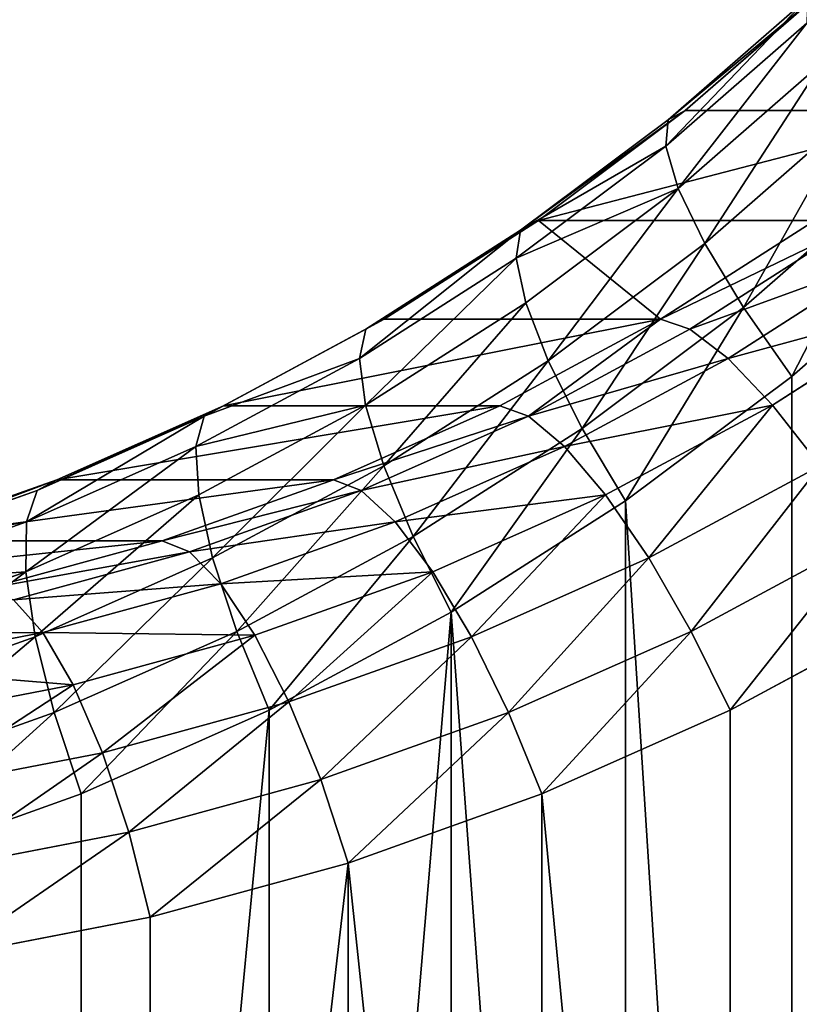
# Model space of a CAD drawing. Extents: x 0 to 1840, y 0 to 334.
# Tile 92 of 109: x 1791.62 to 1796.26, y 170.71 to 176.56. Entities that reach past the tile are written whole.
import ezdxf

# ---------------------------------------------------------------- set-up
doc = ezdxf.new("R2010")
doc.units = 0
doc.layers.get('0').update_dxf_attribs({"color": 13, "linetype": 'CONTINUOUS'})

# ---------------------------------------------------------------- blocks, each defined once
blk = doc.blocks.new('GROUP_16')
for p, q in [((42.3875, 29.8359, 10), (43.2449, 29.1169, 10)), ((42.3418, 29.7853, 10.5176), (43.203, 29.0631, 10.5176)), ((42.2078, 29.6369, 11), (43.0803, 28.9052, 11)), ((41.9946, 29.4008, 11.4142), (42.885, 28.6542, 11.4142)), ((41.7168, 29.0932, 11.7321), (42.6305, 28.327, 11.7321)), ((43.2449, 29.1169, 10), (43.203, 29.0631, 10.5176)), ((43.2449, 29.1169, 4), (43.2449, 29.1169, 10)), ((43.2449, 29.1169, 10), (44.1528, 28.4628, 10)), ((43.203, 29.0631, 10.5176), (43.0803, 28.9052, 11)), ((43.203, 29.0631, 10.5176), (44.1149, 28.406, 10.5176)), ((43.0803, 28.9052, 11), (42.885, 28.6542, 11.4142)), ((43.0803, 28.9052, 11), (44.0041, 28.2396, 11)), ((41.3933, 28.735, 11.9319), (42.3342, 27.946, 11.9319)), ((42.885, 28.6542, 11.4142), (42.6305, 28.327, 11.7321)), ((42.885, 28.6542, 11.4142), (43.8278, 27.9749, 11.4142)), ((44.1149, 28.406, 10.5176), (44.1528, 28.4628, 10)), ((44.1528, 28.4628, 4), (44.1528, 28.4628, 10)), ((44.1528, 28.4628, 10), (45.1062, 27.877, 10)), ((44.1528, 28.4628, 4), (45.1062, 27.877, 4)), ((44.0041, 28.2396, 11), (44.1149, 28.406, 10.5176)), ((44.1149, 28.406, 3.4824), (45.0726, 27.8177, 3.4824)), ((44.1149, 28.406, 10.5176), (45.0726, 27.8177, 10.5176)), ((42.0161, 27.5372, 12), (41.0461, 28.3506, 12)), ((42.6305, 28.327, 11.7321), (42.3342, 27.946, 11.9319)), ((42.6305, 28.327, 11.7321), (43.598, 27.6299, 11.7321)), ((43.8278, 27.9749, 11.4142), (44.0041, 28.2396, 11)), ((44.0041, 28.2396, 3), (44.9743, 27.6436, 3)), ((44.0041, 28.2396, 11), (44.9743, 27.6436, 11)), ((42.3342, 27.946, 11.9319), (42.0161, 27.5372, 12)), ((42.3342, 27.946, 11.9319), (43.3304, 27.2282, 11.9319)), ((43.598, 27.6299, 11.7321), (43.8278, 27.9749, 11.4142)), ((43.8278, 27.9749, 2.5858), (44.8179, 27.3666, 2.5858)), ((43.8278, 27.9749, 11.4142), (44.8179, 27.3666, 11.4142)), ((45.0726, 27.8177, 3.4824), (45.1062, 27.877, 4)), ((45.1062, 27.877, 10), (45.0726, 27.8177, 10.5176)), ((45.1062, 27.877, 4), (45.1062, 27.877, 10)), ((45.1062, 27.877, 10), (46.1, 27.3628, 10)), ((45.1062, 27.877, 4), (46.1, 27.3628, 4)), ((44.9743, 27.6436, 3), (45.0726, 27.8177, 3.4824)), ((45.0726, 27.8177, 10.5176), (44.9743, 27.6436, 11)), ((45.0726, 27.8177, 3.4824), (46.0709, 27.3012, 3.4824)), ((45.0726, 27.8177, 10.5176), (46.0709, 27.3012, 10.5176)), ((43.3304, 27.2282, 11.9319), (43.598, 27.6299, 11.7321)), ((43.598, 27.6299, 11.7321), (44.614, 27.0057, 11.7321)), ((44.8179, 27.3666, 2.5858), (44.9743, 27.6436, 3)), ((44.9743, 27.6436, 11), (44.8179, 27.3666, 11.4142)), ((44.9743, 27.6436, 3), (45.9856, 27.1203, 3)), ((44.9743, 27.6436, 11), (45.9856, 27.1203, 11)), ((43.0432, 26.7971, 12), (42.0161, 27.5372, 12)), ((44.614, 27.0057, 2.2679), (44.8179, 27.3666, 2.5858)), ((44.8179, 27.3666, 11.4142), (44.614, 27.0057, 11.7321)), ((44.8179, 27.3666, 2.5858), (45.8499, 26.8327, 2.5858)), ((44.8179, 27.3666, 11.4142), (45.8499, 26.8327, 11.4142)), ((46.1, 27.3628, 4), (46.0709, 27.3012, 3.4824)), ((46.0709, 27.3012, 10.5176), (46.1, 27.3628, 10)), ((46.1, 27.3628, 4), (46.1, 27.3628, 10)), ((46.1, 27.3628, 10), (47.1289, 26.923, 10)), ((46.1, 27.3628, 4), (47.1289, 26.923, 4)), ((46.0709, 27.3012, 3.4824), (45.9856, 27.1203, 3)), ((45.9856, 27.1203, 11), (46.0709, 27.3012, 10.5176)), ((46.0709, 27.3012, 3.4824), (47.1044, 26.8593, 3.4824)), ((46.0709, 27.3012, 10.5176), (47.1044, 26.8593, 10.5176)), ((43.0432, 26.7971, 12), (43.3304, 27.2282, 11.9319)), ((43.3304, 27.2282, 11.9319), (44.3766, 26.5855, 11.9319)), ((45.9856, 27.1203, 3), (45.8499, 26.8327, 2.5858)), ((45.8499, 26.8327, 11.4142), (45.9856, 27.1203, 11)), ((45.9856, 27.1203, 3), (47.0326, 26.6727, 3)), ((45.9856, 27.1203, 11), (47.0326, 26.6727, 11)), ((44.614, 27.0057, 11.7321), (44.3766, 26.5855, 11.9319)), ((44.614, 27.0057, 2.2679), (45.6731, 26.4578, 2.2679)), ((44.614, 27.0057, 11.7321), (45.6731, 26.4578, 11.7321)), ((47.1044, 26.8593, 3.4824), (47.1289, 26.923, 4)), ((47.1289, 26.923, 10), (47.1044, 26.8593, 10.5176)), ((47.1289, 26.923, 4), (47.1289, 26.923, 10)), ((47.1289, 26.923, 10), (48.1873, 26.5598, 10)), ((47.1289, 26.923, 4), (48.1873, 26.5598, 4)), ((45.8499, 26.8327, 2.5858), (45.6731, 26.4578, 2.2679)), ((45.6731, 26.4578, 11.7321), (45.8499, 26.8327, 11.4142)), ((45.8499, 26.8327, 2.5858), (46.9184, 26.3759, 2.5858)), ((45.8499, 26.8327, 11.4142), (46.9184, 26.3759, 11.4142)), ((47.0326, 26.6727, 3), (47.1044, 26.8593, 3.4824)), ((47.1044, 26.8593, 10.5176), (47.0326, 26.6727, 11)), ((47.1044, 26.8593, 3.4824), (48.1675, 26.4945, 3.4824)), ((47.1044, 26.8593, 10.5176), (48.1675, 26.4945, 10.5176)), ((44.1219, 26.1345, 12), (43.0432, 26.7971, 12)), ((46.9184, 26.3759, 2.5858), (47.0326, 26.6727, 3)), ((47.0326, 26.6727, 11), (46.9184, 26.3759, 11.4142)), ((47.0326, 26.6727, 3), (48.1096, 26.3032, 3)), ((47.0326, 26.6727, 11), (48.1096, 26.3032, 11)), ((44.3766, 26.5855, 11.9319), (44.1219, 26.1345, 12)), ((44.3766, 26.5855, 2.0681), (45.4672, 26.0212, 2.0681)), ((44.3766, 26.5855, 11.9319), (45.4672, 26.0212, 11.9319)), ((48.1675, 26.4945, 3.4824), (48.1873, 26.5598, 4)), ((48.1873, 26.5598, 4), (48.1873, 26.5598, 10)), ((48.1873, 26.5598, 4), (49.2695, 26.2753, 4)), ((45.6731, 26.4578, 2.2679), (45.4672, 26.0212, 2.0681)), ((45.4672, 26.0212, 11.9319), (45.6731, 26.4578, 11.7321)), ((45.6731, 26.4578, 2.2679), (46.7696, 25.989, 2.2679)), ((45.6731, 26.4578, 11.7321), (46.7696, 25.989, 11.7321)), ((48.1096, 26.3032, 3), (48.1675, 26.4945, 3.4824)), ((48.1675, 26.4945, 3.4824), (49.2546, 26.2088, 3.4824)), ((46.7696, 25.989, 2.2679), (46.9184, 26.3759, 2.5858)), ((46.9184, 26.3759, 11.4142), (46.7696, 25.989, 11.7321)), ((46.9184, 26.3759, 2.5858), (48.0175, 25.9988, 2.5858)), ((46.9184, 26.3759, 11.4142), (48.0175, 25.9988, 11.4142)), ((48.0175, 25.9988, 2.5858), (48.1096, 26.3032, 3)), ((48.1096, 26.3032, 3), (49.2109, 26.0137, 3)), ((49.2546, 26.2088, 3.4824), (49.2109, 26.0137, 3)), ((45.2462, 25.5527, 2), (44.1219, 26.1345, 2)), ((45.2462, 25.5527, 12), (44.1219, 26.1345, 12)), ((45.4672, 26.0212, 2.0681), (45.2462, 25.5527, 2)), ((45.2462, 25.5527, 12), (45.4672, 26.0212, 11.9319)), ((45.4672, 26.0212, 2.0681), (46.5963, 25.5385, 2.0681)), ((45.4672, 26.0212, 11.9319), (46.5963, 25.5385, 11.9319)), ((46.5963, 25.5385, 2.0681), (46.7696, 25.989, 2.2679)), ((46.7696, 25.989, 11.7321), (46.5963, 25.5385, 11.9319)), ((46.7696, 25.989, 2.2679), (47.8975, 25.602, 2.2679)), ((46.7696, 25.989, 11.7321), (47.8975, 25.602, 11.7321)), ((47.8975, 25.602, 2.2679), (48.0175, 25.9988, 2.5858)), ((48.0175, 25.9988, 2.5858), (49.1413, 25.7033, 2.5858)), ((49.2109, 26.0137, 3), (49.1413, 25.7033, 2.5858)), ((49.2109, 26.0137, 3), (50.3304, 25.8057, 3)), ((49.1413, 25.7033, 2.5858), (49.0507, 25.2988, 2.2679)), ((49.1413, 25.7033, 2.5858), (50.2838, 25.4911, 2.5858)), ((47.7577, 25.14, 2.0681), (47.8975, 25.602, 2.2679)), ((47.8975, 25.602, 2.2679), (49.0507, 25.2988, 2.2679)), ((46.4103, 25.0551, 2), (45.2462, 25.5527, 2)), ((46.4103, 25.0551, 12), (45.2462, 25.5527, 12)), ((46.4103, 25.0551, 2), (46.5963, 25.5385, 2.0681)), ((46.5963, 25.5385, 11.9319), (46.4103, 25.0551, 12)), ((46.5963, 25.5385, 2.0681), (47.7577, 25.14, 2.0681)), ((46.5963, 25.5385, 11.9319), (47.7577, 25.14, 11.9319)), ((49.0507, 25.2988, 2.2679), (48.9452, 24.8278, 2.0681)), ((49.0507, 25.2988, 2.2679), (50.2231, 25.0811, 2.2679)), ((47.6077, 24.6442, 2), (47.7577, 25.14, 2.0681)), ((47.7577, 25.14, 2.0681), (48.9452, 24.8278, 2.0681)), ((47.6077, 24.6442, 2), (46.4103, 25.0551, 2)), ((47.6077, 24.6442, 12), (46.4103, 25.0551, 12)), ((48.9452, 24.8278, 2.0681), (48.832, 24.3224, 2)), ((48.9452, 24.8278, 2.0681), (50.1525, 24.6036, 2.0681)), ((48.832, 24.3224, 2), (47.6077, 24.6442, 2)), ((50.0767, 24.0912, 2), (48.832, 24.3224, 2))]:
    blk.add_line(p, q)
mesh = blk.add_polyface()
corners = [(30.0267, 34.8137, 2), (25, 4, 2), (25, 34.8137, 2), (30.0267, 4, 2), (30.9039, 34.7436, 2), (30.9039, 4.0701, 2), (31.7841, 34.6111, 2), (31.7841, 4.2026, 2), (32.6529, 34.4177, 2), (32.6529, 4.396, 2), (33.5061, 34.1641, 2), (33.5061, 4.6496, 2), (34.3395, 33.8518, 2), (34.3395, 4.9619, 2), (35.1492, 33.4821, 2), (35.1492, 5.3316, 2), (35.9312, 33.057, 2), (35.9312, 5.7568, 2), (36.6816, 32.5784, 2), (36.6816, 6.2354, 2), (37.3969, 6.7651, 2), (37.3969, 32.0486, 2), (38.0735, 31.4704, 2), (38.0735, 7.3433, 2), (38.7083, 30.8464, 2), (38.7083, 7.9673, 2), (39.3454, 30.1261, 2), (39.3454, 8.6876, 2), (40.1384, 9.5807, 2), (40.1384, 29.233, 2), (41.0461, 28.3506, 2), (41.0461, 10.4631, 2), (42.0161, 27.5372, 2), (42.0161, 11.2765, 2), (43.0432, 26.7971, 2), (43.0432, 12.0166, 2), (44.1219, 26.1345, 2), (44.1219, 12.6793, 2), (45.2462, 13.261, 2), (45.2462, 25.5527, 2), (46.4103, 25.0551, 2), (46.4103, 13.7586, 2), (47.6077, 24.6442, 2), (47.6077, 14.1695, 2), (48.832, 14.4914, 2), (48.832, 24.3224, 2), (50.0767, 24.0912, 2), (50.0767, 14.7225, 2), (51.3349, 14.8617, 2), (51.3349, 23.952, 2), (52.5633, 23.9069, 2), (52.5633, 14.9069, 2), (60.6, 14.9069, 2), (60.6, 23.9069, 2)]
mesh.append_faces([[corners[k] for k in face] for face in [(0, 1, 2), (52, 50, 53)]], dxfattribs={"vtx0": -1})
mesh.append_faces([[corners[k] for k in face] for face in [(1, 0, 3), (3, 4, 5), (5, 6, 7), (7, 8, 9), (9, 10, 11), (11, 12, 13), (13, 14, 15), (15, 16, 17), (17, 18, 19), (19, 18, 20), (20, 22, 23), (23, 24, 25), (25, 26, 27), (27, 26, 28), (28, 30, 31), (31, 32, 33), (33, 34, 35), (35, 36, 37), (37, 36, 38), (38, 40, 41), (41, 42, 43), (43, 42, 44), (44, 46, 47), (47, 46, 48), (48, 50, 51), (51, 50, 52)]], dxfattribs={"vtx0": -1, "vtx1": -1})
mesh.append_faces([[corners[k] for k in face] for face in [(3, 0, 4), (5, 4, 6), (7, 6, 8), (9, 8, 10), (11, 10, 12), (13, 12, 14), (15, 14, 16), (17, 16, 18), (20, 18, 21), (20, 21, 22), (23, 22, 24), (25, 24, 26), (28, 26, 29), (28, 29, 30), (31, 30, 32), (33, 32, 34), (35, 34, 36), (38, 36, 39), (38, 39, 40), (41, 40, 42), (44, 42, 45), (44, 45, 46), (48, 46, 49), (48, 49, 50)]], dxfattribs={"vtx0": -1, "vtx2": -1})
mesh = blk.add_polyface()
corners = [(30.0267, 4, 12), (25, 34.8137, 12), (25, 4, 12), (30.0267, 34.8137, 12), (30.9039, 34.7436, 12), (30.9039, 4.0701, 12), (31.7841, 4.2026, 12), (31.7841, 34.6111, 12), (32.6529, 4.396, 12), (32.6529, 34.4177, 12), (33.5061, 34.1641, 12), (33.5061, 4.6496, 12), (34.3395, 4.9619, 12), (34.3395, 33.8518, 12), (35.1492, 5.3316, 12), (35.1492, 33.4821, 12), (35.9312, 5.7568, 12), (35.9312, 33.057, 12), (36.6816, 6.2354, 12), (36.6816, 32.5784, 12), (37.3969, 6.7651, 12), (37.3969, 32.0486, 12), (38.0735, 7.3433, 12), (38.0735, 31.4704, 12), (38.7083, 7.9673, 12), (38.7083, 30.8464, 12), (39.3454, 8.6876, 12), (39.3454, 30.1261, 12), (40.1384, 9.5807, 12), (40.1384, 29.233, 12), (41.0461, 10.4631, 12), (41.0461, 28.3506, 12), (42.0161, 11.2765, 12), (42.0161, 27.5372, 12), (43.0432, 26.7971, 12), (43.0432, 12.0166, 12), (44.1219, 26.1345, 12), (44.1219, 12.6793, 12), (45.2462, 13.261, 12), (45.2462, 25.5527, 12), (46.4103, 13.7586, 12), (46.4103, 25.0551, 12), (47.6077, 24.6442, 12), (47.6077, 14.1695, 12), (48.832, 14.4914, 12), (48.832, 24.3224, 12), (50.0767, 14.7225, 12), (50.0767, 24.0912, 12), (51.3349, 14.8617, 12), (51.3349, 23.952, 12), (52.5633, 14.9069, 12), (52.5633, 23.9069, 12), (60.6, 14.9069, 12), (60.6, 23.9069, 12)]
mesh.append_faces([[corners[k] for k in face] for face in [(0, 1, 2), (51, 52, 53)]], dxfattribs={"vtx0": -1})
mesh.append_faces([[corners[k] for k in face] for face in [(1, 0, 3), (3, 0, 4), (4, 6, 7), (7, 8, 9), (9, 8, 10), (10, 12, 13), (13, 14, 15), (15, 16, 17), (17, 18, 19), (19, 20, 21), (21, 22, 23), (23, 24, 25), (25, 26, 27), (27, 28, 29), (29, 30, 31), (31, 32, 33), (33, 32, 34), (34, 35, 36), (36, 38, 39), (39, 40, 41), (41, 40, 42), (42, 44, 45), (45, 46, 47), (47, 48, 49), (49, 50, 51)]], dxfattribs={"vtx0": -1, "vtx1": -1})
mesh.append_faces([[corners[k] for k in face] for face in [(4, 0, 5), (4, 5, 6), (7, 6, 8), (10, 8, 11), (10, 11, 12), (13, 12, 14), (15, 14, 16), (17, 16, 18), (19, 18, 20), (21, 20, 22), (23, 22, 24), (25, 24, 26), (27, 26, 28), (29, 28, 30), (31, 30, 32), (34, 32, 35), (36, 35, 37), (36, 37, 38), (39, 38, 40), (42, 40, 43), (42, 43, 44), (45, 44, 46), (47, 46, 48), (49, 48, 50), (51, 50, 52)]], dxfattribs={"vtx0": -1, "vtx2": -1})
mesh = blk.add_polyface()
corners = [(42.3875, 29.8359, 10), (43.203, 29.0631, 10.5176), (43.2449, 29.1169, 10), (42.3418, 29.7853, 10.5176)]
mesh.append_faces([[corners[k] for k in face] for face in [(0, 1, 2), (1, 0, 3)]], dxfattribs={"vtx0": -1})
mesh = blk.add_polyface()
corners = [(42.3875, 29.8359, 10), (43.2449, 29.1169, 4), (42.3875, 29.8359, 4), (43.2449, 29.1169, 10)]
mesh.append_faces([[corners[k] for k in face] for face in [(0, 1, 2), (1, 0, 3)]], dxfattribs={"vtx0": -1})
mesh = blk.add_polyface()
corners = [(42.3418, 29.7853, 10.5176), (43.0803, 28.9052, 11), (43.203, 29.0631, 10.5176), (42.2078, 29.6369, 11)]
mesh.append_faces([[corners[k] for k in face] for face in [(0, 1, 2), (1, 0, 3)]], dxfattribs={"vtx0": -1})
mesh = blk.add_polyface()
corners = [(42.885, 28.6542, 11.4142), (42.2078, 29.6369, 11), (41.9946, 29.4008, 11.4142), (43.0803, 28.9052, 11)]
mesh.append_faces([[corners[k] for k in face] for face in [(0, 1, 2), (1, 0, 3)]], dxfattribs={"vtx0": -1})
mesh = blk.add_polyface()
corners = [(42.6305, 28.327, 11.7321), (41.9946, 29.4008, 11.4142), (41.7168, 29.0932, 11.7321), (42.885, 28.6542, 11.4142)]
mesh.append_faces([[corners[k] for k in face] for face in [(0, 1, 2), (1, 0, 3)]], dxfattribs={"vtx0": -1})
mesh = blk.add_polyface()
corners = [(42.3342, 27.946, 11.9319), (41.7168, 29.0932, 11.7321), (41.3933, 28.735, 11.9319), (42.6305, 28.327, 11.7321)]
mesh.append_faces([[corners[k] for k in face] for face in [(0, 1, 2), (1, 0, 3)]], dxfattribs={"vtx0": -1})
mesh = blk.add_polyface()
corners = [(43.2449, 29.1169, 10), (44.1149, 28.406, 10.5176), (44.1528, 28.4628, 10), (43.203, 29.0631, 10.5176)]
mesh.append_faces([[corners[k] for k in face] for face in [(0, 1, 2), (1, 0, 3)]], dxfattribs={"vtx0": -1})
mesh = blk.add_polyface()
corners = [(43.2449, 29.1169, 4), (44.1528, 28.4628, 10), (44.1528, 28.4628, 4), (43.2449, 29.1169, 10)]
mesh.append_faces([[corners[k] for k in face] for face in [(0, 1, 2), (1, 0, 3)]], dxfattribs={"vtx0": -1})
mesh = blk.add_polyface()
corners = [(43.0803, 28.9052, 11), (44.1149, 28.406, 10.5176), (43.203, 29.0631, 10.5176), (44.0041, 28.2396, 11)]
mesh.append_faces([[corners[k] for k in face] for face in [(0, 1, 2), (1, 0, 3)]], dxfattribs={"vtx0": -1})
mesh = blk.add_polyface()
corners = [(42.885, 28.6542, 11.4142), (44.0041, 28.2396, 11), (43.0803, 28.9052, 11), (43.8278, 27.9749, 11.4142)]
mesh.append_faces([[corners[k] for k in face] for face in [(0, 1, 2), (1, 0, 3)]], dxfattribs={"vtx0": -1})
mesh = blk.add_polyface()
corners = [(42.0161, 27.5372, 12), (41.3933, 28.735, 11.9319), (41.0461, 28.3506, 12), (42.3342, 27.946, 11.9319)]
mesh.append_faces([[corners[k] for k in face] for face in [(0, 1, 2), (1, 0, 3)]], dxfattribs={"vtx0": -1})
mesh = blk.add_polyface()
corners = [(43.598, 27.6299, 11.7321), (42.885, 28.6542, 11.4142), (42.6305, 28.327, 11.7321), (43.8278, 27.9749, 11.4142)]
mesh.append_faces([[corners[k] for k in face] for face in [(0, 1, 2), (1, 0, 3)]], dxfattribs={"vtx0": -1})
mesh = blk.add_polyface()
corners = [(44.1149, 28.406, 3.4824), (45.1062, 27.877, 4), (45.0726, 27.8177, 3.4824), (44.1528, 28.4628, 4)]
mesh.append_faces([[corners[k] for k in face] for face in [(0, 1, 2), (1, 0, 3)]], dxfattribs={"vtx0": -1})
mesh = blk.add_polyface()
corners = [(44.1149, 28.406, 10.5176), (45.1062, 27.877, 10), (44.1528, 28.4628, 10), (45.0726, 27.8177, 10.5176)]
mesh.append_faces([[corners[k] for k in face] for face in [(0, 1, 2), (1, 0, 3)]], dxfattribs={"vtx0": -1})
mesh = blk.add_polyface()
corners = [(44.1528, 28.4628, 10), (45.1062, 27.877, 4), (44.1528, 28.4628, 4), (45.1062, 27.877, 10)]
mesh.append_faces([[corners[k] for k in face] for face in [(0, 1, 2), (1, 0, 3)]], dxfattribs={"vtx0": -1})
mesh = blk.add_polyface()
corners = [(44.0041, 28.2396, 3), (45.0726, 27.8177, 3.4824), (44.9743, 27.6436, 3), (44.1149, 28.406, 3.4824)]
mesh.append_faces([[corners[k] for k in face] for face in [(0, 1, 2), (1, 0, 3)]], dxfattribs={"vtx0": -1})
mesh = blk.add_polyface()
corners = [(44.1149, 28.406, 10.5176), (44.9743, 27.6436, 11), (45.0726, 27.8177, 10.5176), (44.0041, 28.2396, 11)]
mesh.append_faces([[corners[k] for k in face] for face in [(0, 1, 2), (1, 0, 3)]], dxfattribs={"vtx0": -1})
mesh = blk.add_polyface()
corners = [(43.3304, 27.2282, 11.9319), (42.6305, 28.327, 11.7321), (42.3342, 27.946, 11.9319), (43.598, 27.6299, 11.7321)]
mesh.append_faces([[corners[k] for k in face] for face in [(0, 1, 2), (1, 0, 3)]], dxfattribs={"vtx0": -1})
mesh = blk.add_polyface()
corners = [(43.8278, 27.9749, 2.5858), (44.9743, 27.6436, 3), (44.8179, 27.3666, 2.5858), (44.0041, 28.2396, 3)]
mesh.append_faces([[corners[k] for k in face] for face in [(0, 1, 2), (1, 0, 3)]], dxfattribs={"vtx0": -1})
mesh = blk.add_polyface()
corners = [(44.0041, 28.2396, 11), (44.8179, 27.3666, 11.4142), (44.9743, 27.6436, 11), (43.8278, 27.9749, 11.4142)]
mesh.append_faces([[corners[k] for k in face] for face in [(0, 1, 2), (1, 0, 3)]], dxfattribs={"vtx0": -1})
mesh = blk.add_polyface()
corners = [(43.0432, 26.7971, 12), (42.3342, 27.946, 11.9319), (42.0161, 27.5372, 12), (43.3304, 27.2282, 11.9319)]
mesh.append_faces([[corners[k] for k in face] for face in [(0, 1, 2), (1, 0, 3)]], dxfattribs={"vtx0": -1})
mesh = blk.add_polyface()
corners = [(43.8278, 27.9749, 2.5858), (44.614, 27.0057, 2.2679), (43.598, 27.6299, 2.2679), (44.8179, 27.3666, 2.5858)]
mesh.append_faces([[corners[k] for k in face] for face in [(0, 1, 2), (1, 0, 3)]], dxfattribs={"vtx0": -1})
mesh = blk.add_polyface()
corners = [(44.614, 27.0057, 11.7321), (43.8278, 27.9749, 11.4142), (43.598, 27.6299, 11.7321), (44.8179, 27.3666, 11.4142)]
mesh.append_faces([[corners[k] for k in face] for face in [(0, 1, 2), (1, 0, 3)]], dxfattribs={"vtx0": -1})
mesh = blk.add_polyface()
corners = [(45.1062, 27.877, 4), (46.0709, 27.3012, 3.4824), (45.0726, 27.8177, 3.4824), (46.1, 27.3628, 4)]
mesh.append_faces([[corners[k] for k in face] for face in [(0, 1, 2), (1, 0, 3)]], dxfattribs={"vtx0": -1})
mesh = blk.add_polyface()
corners = [(45.0726, 27.8177, 10.5176), (46.1, 27.3628, 10), (45.1062, 27.877, 10), (46.0709, 27.3012, 10.5176)]
mesh.append_faces([[corners[k] for k in face] for face in [(0, 1, 2), (1, 0, 3)]], dxfattribs={"vtx0": -1})
mesh = blk.add_polyface()
corners = [(45.1062, 27.877, 4), (46.1, 27.3628, 10), (46.1, 27.3628, 4), (45.1062, 27.877, 10)]
mesh.append_faces([[corners[k] for k in face] for face in [(0, 1, 2), (1, 0, 3)]], dxfattribs={"vtx0": -1})
mesh = blk.add_polyface()
corners = [(44.9743, 27.6436, 3), (46.0709, 27.3012, 3.4824), (45.9856, 27.1203, 3), (45.0726, 27.8177, 3.4824)]
mesh.append_faces([[corners[k] for k in face] for face in [(0, 1, 2), (1, 0, 3)]], dxfattribs={"vtx0": -1})
mesh = blk.add_polyface()
corners = [(44.9743, 27.6436, 11), (46.0709, 27.3012, 10.5176), (45.0726, 27.8177, 10.5176), (45.9856, 27.1203, 11)]
mesh.append_faces([[corners[k] for k in face] for face in [(0, 1, 2), (1, 0, 3)]], dxfattribs={"vtx0": -1})
mesh = blk.add_polyface()
corners = [(44.3766, 26.5855, 11.9319), (43.598, 27.6299, 11.7321), (43.3304, 27.2282, 11.9319), (44.614, 27.0057, 11.7321)]
mesh.append_faces([[corners[k] for k in face] for face in [(0, 1, 2), (1, 0, 3)]], dxfattribs={"vtx0": -1})
mesh = blk.add_polyface()
corners = [(44.8179, 27.3666, 2.5858), (45.9856, 27.1203, 3), (45.8499, 26.8327, 2.5858), (44.9743, 27.6436, 3)]
mesh.append_faces([[corners[k] for k in face] for face in [(0, 1, 2), (1, 0, 3)]], dxfattribs={"vtx0": -1})
mesh = blk.add_polyface()
corners = [(44.8179, 27.3666, 11.4142), (45.9856, 27.1203, 11), (44.9743, 27.6436, 11), (45.8499, 26.8327, 11.4142)]
mesh.append_faces([[corners[k] for k in face] for face in [(0, 1, 2), (1, 0, 3)]], dxfattribs={"vtx0": -1})
mesh = blk.add_polyface()
corners = [(44.8179, 27.3666, 2.5858), (45.6731, 26.4578, 2.2679), (44.614, 27.0057, 2.2679), (45.8499, 26.8327, 2.5858)]
mesh.append_faces([[corners[k] for k in face] for face in [(0, 1, 2), (1, 0, 3)]], dxfattribs={"vtx0": -1})
mesh = blk.add_polyface()
corners = [(45.6731, 26.4578, 11.7321), (44.8179, 27.3666, 11.4142), (44.614, 27.0057, 11.7321), (45.8499, 26.8327, 11.4142)]
mesh.append_faces([[corners[k] for k in face] for face in [(0, 1, 2), (1, 0, 3)]], dxfattribs={"vtx0": -1})
mesh = blk.add_polyface()
corners = [(46.0709, 27.3012, 3.4824), (47.1289, 26.923, 4), (47.1044, 26.8593, 3.4824), (46.1, 27.3628, 4)]
mesh.append_faces([[corners[k] for k in face] for face in [(0, 1, 2), (1, 0, 3)]], dxfattribs={"vtx0": -1})
mesh = blk.add_polyface()
corners = [(46.1, 27.3628, 10), (47.1044, 26.8593, 10.5176), (47.1289, 26.923, 10), (46.0709, 27.3012, 10.5176)]
mesh.append_faces([[corners[k] for k in face] for face in [(0, 1, 2), (1, 0, 3)]], dxfattribs={"vtx0": -1})
mesh = blk.add_polyface()
corners = [(46.1, 27.3628, 4), (47.1289, 26.923, 10), (47.1289, 26.923, 4), (46.1, 27.3628, 10)]
mesh.append_faces([[corners[k] for k in face] for face in [(0, 1, 2), (1, 0, 3)]], dxfattribs={"vtx0": -1})
mesh = blk.add_polyface()
corners = [(45.9856, 27.1203, 3), (47.1044, 26.8593, 3.4824), (47.0326, 26.6727, 3), (46.0709, 27.3012, 3.4824)]
mesh.append_faces([[corners[k] for k in face] for face in [(0, 1, 2), (1, 0, 3)]], dxfattribs={"vtx0": -1})
mesh = blk.add_polyface()
corners = [(46.0709, 27.3012, 10.5176), (47.0326, 26.6727, 11), (47.1044, 26.8593, 10.5176), (45.9856, 27.1203, 11)]
mesh.append_faces([[corners[k] for k in face] for face in [(0, 1, 2), (1, 0, 3)]], dxfattribs={"vtx0": -1})
mesh = blk.add_polyface()
corners = [(44.1219, 26.1345, 12), (43.3304, 27.2282, 11.9319), (43.0432, 26.7971, 12), (44.3766, 26.5855, 11.9319)]
mesh.append_faces([[corners[k] for k in face] for face in [(0, 1, 2), (1, 0, 3)]], dxfattribs={"vtx0": -1})
mesh = blk.add_polyface()
corners = [(45.8499, 26.8327, 2.5858), (47.0326, 26.6727, 3), (46.9184, 26.3759, 2.5858), (45.9856, 27.1203, 3)]
mesh.append_faces([[corners[k] for k in face] for face in [(0, 1, 2), (1, 0, 3)]], dxfattribs={"vtx0": -1})
mesh = blk.add_polyface()
corners = [(45.9856, 27.1203, 11), (46.9184, 26.3759, 11.4142), (47.0326, 26.6727, 11), (45.8499, 26.8327, 11.4142)]
mesh.append_faces([[corners[k] for k in face] for face in [(0, 1, 2), (1, 0, 3)]], dxfattribs={"vtx0": -1})
mesh = blk.add_polyface()
corners = [(44.614, 27.0057, 2.2679), (45.4672, 26.0212, 2.0681), (44.3766, 26.5855, 2.0681), (45.6731, 26.4578, 2.2679)]
mesh.append_faces([[corners[k] for k in face] for face in [(0, 1, 2), (1, 0, 3)]], dxfattribs={"vtx0": -1})
mesh = blk.add_polyface()
corners = [(45.4672, 26.0212, 11.9319), (44.614, 27.0057, 11.7321), (44.3766, 26.5855, 11.9319), (45.6731, 26.4578, 11.7321)]
mesh.append_faces([[corners[k] for k in face] for face in [(0, 1, 2), (1, 0, 3)]], dxfattribs={"vtx0": -1})
mesh = blk.add_polyface()
corners = [(47.1044, 26.8593, 3.4824), (48.1873, 26.5598, 4), (48.1675, 26.4945, 3.4824), (47.1289, 26.923, 4)]
mesh.append_faces([[corners[k] for k in face] for face in [(0, 1, 2), (1, 0, 3)]], dxfattribs={"vtx0": -1})
mesh = blk.add_polyface()
corners = [(47.1289, 26.923, 10), (48.1675, 26.4945, 10.5176), (48.1873, 26.5598, 10), (47.1044, 26.8593, 10.5176)]
mesh.append_faces([[corners[k] for k in face] for face in [(0, 1, 2), (1, 0, 3)]], dxfattribs={"vtx0": -1})
mesh = blk.add_polyface()
corners = [(47.1289, 26.923, 4), (48.1873, 26.5598, 10), (48.1873, 26.5598, 4), (47.1289, 26.923, 10)]
mesh.append_faces([[corners[k] for k in face] for face in [(0, 1, 2), (1, 0, 3)]], dxfattribs={"vtx0": -1})
mesh = blk.add_polyface()
corners = [(45.8499, 26.8327, 2.5858), (46.7696, 25.989, 2.2679), (45.6731, 26.4578, 2.2679), (46.9184, 26.3759, 2.5858)]
mesh.append_faces([[corners[k] for k in face] for face in [(0, 1, 2), (1, 0, 3)]], dxfattribs={"vtx0": -1})
mesh = blk.add_polyface()
corners = [(46.7696, 25.989, 11.7321), (45.8499, 26.8327, 11.4142), (45.6731, 26.4578, 11.7321), (46.9184, 26.3759, 11.4142)]
mesh.append_faces([[corners[k] for k in face] for face in [(0, 1, 2), (1, 0, 3)]], dxfattribs={"vtx0": -1})
mesh = blk.add_polyface()
corners = [(47.0326, 26.6727, 3), (48.1675, 26.4945, 3.4824), (48.1096, 26.3032, 3), (47.1044, 26.8593, 3.4824)]
mesh.append_faces([[corners[k] for k in face] for face in [(0, 1, 2), (1, 0, 3)]], dxfattribs={"vtx0": -1})
mesh = blk.add_polyface()
corners = [(47.0326, 26.6727, 11), (48.1675, 26.4945, 10.5176), (47.1044, 26.8593, 10.5176), (48.1096, 26.3032, 11)]
mesh.append_faces([[corners[k] for k in face] for face in [(0, 1, 2), (1, 0, 3)]], dxfattribs={"vtx0": -1})
mesh = blk.add_polyface()
corners = [(46.9184, 26.3759, 2.5858), (48.1096, 26.3032, 3), (48.0175, 25.9988, 2.5858), (47.0326, 26.6727, 3)]
mesh.append_faces([[corners[k] for k in face] for face in [(0, 1, 2), (1, 0, 3)]], dxfattribs={"vtx0": -1})
mesh = blk.add_polyface()
corners = [(46.9184, 26.3759, 11.4142), (48.1096, 26.3032, 11), (47.0326, 26.6727, 11), (48.0175, 25.9988, 11.4142)]
mesh.append_faces([[corners[k] for k in face] for face in [(0, 1, 2), (1, 0, 3)]], dxfattribs={"vtx0": -1})
mesh = blk.add_polyface()
corners = [(44.3766, 26.5855, 2.0681), (45.2462, 25.5527, 2), (44.1219, 26.1345, 2), (45.4672, 26.0212, 2.0681)]
mesh.append_faces([[corners[k] for k in face] for face in [(0, 1, 2), (1, 0, 3)]], dxfattribs={"vtx0": -1})
mesh = blk.add_polyface()
corners = [(45.2462, 25.5527, 12), (44.3766, 26.5855, 11.9319), (44.1219, 26.1345, 12), (45.4672, 26.0212, 11.9319)]
mesh.append_faces([[corners[k] for k in face] for face in [(0, 1, 2), (1, 0, 3)]], dxfattribs={"vtx0": -1})
mesh = blk.add_polyface()
corners = [(48.1675, 26.4945, 3.4824), (49.2695, 26.2753, 4), (49.2546, 26.2088, 3.4824), (48.1873, 26.5598, 4)]
mesh.append_faces([[corners[k] for k in face] for face in [(0, 1, 2), (1, 0, 3)]], dxfattribs={"vtx0": -1})
mesh = blk.add_polyface()
corners = [(48.1873, 26.5598, 4), (49.2695, 26.2753, 10), (49.2695, 26.2753, 4), (48.1873, 26.5598, 10)]
mesh.append_faces([[corners[k] for k in face] for face in [(0, 1, 2), (1, 0, 3)]], dxfattribs={"vtx0": -1})
mesh = blk.add_polyface()
corners = [(45.6731, 26.4578, 2.2679), (46.5963, 25.5385, 2.0681), (45.4672, 26.0212, 2.0681), (46.7696, 25.989, 2.2679)]
mesh.append_faces([[corners[k] for k in face] for face in [(0, 1, 2), (1, 0, 3)]], dxfattribs={"vtx0": -1})
mesh = blk.add_polyface()
corners = [(46.5963, 25.5385, 11.9319), (45.6731, 26.4578, 11.7321), (45.4672, 26.0212, 11.9319), (46.7696, 25.989, 11.7321)]
mesh.append_faces([[corners[k] for k in face] for face in [(0, 1, 2), (1, 0, 3)]], dxfattribs={"vtx0": -1})
mesh = blk.add_polyface()
corners = [(48.1096, 26.3032, 3), (49.2546, 26.2088, 3.4824), (49.2109, 26.0137, 3), (48.1675, 26.4945, 3.4824)]
mesh.append_faces([[corners[k] for k in face] for face in [(0, 1, 2), (1, 0, 3)]], dxfattribs={"vtx0": -1})
mesh = blk.add_polyface()
corners = [(46.9184, 26.3759, 2.5858), (47.8975, 25.602, 2.2679), (46.7696, 25.989, 2.2679), (48.0175, 25.9988, 2.5858)]
mesh.append_faces([[corners[k] for k in face] for face in [(0, 1, 2), (1, 0, 3)]], dxfattribs={"vtx0": -1})
mesh = blk.add_polyface()
corners = [(47.8975, 25.602, 11.7321), (46.9184, 26.3759, 11.4142), (46.7696, 25.989, 11.7321), (48.0175, 25.9988, 11.4142)]
mesh.append_faces([[corners[k] for k in face] for face in [(0, 1, 2), (1, 0, 3)]], dxfattribs={"vtx0": -1})
mesh = blk.add_polyface()
corners = [(48.0175, 25.9988, 2.5858), (49.2109, 26.0137, 3), (49.1413, 25.7033, 2.5858), (48.1096, 26.3032, 3)]
mesh.append_faces([[corners[k] for k in face] for face in [(0, 1, 2), (1, 0, 3)]], dxfattribs={"vtx0": -1})
mesh = blk.add_polyface()
corners = [(49.2109, 26.0137, 3), (50.3596, 26.0035, 3.4824), (50.3304, 25.8057, 3), (49.2546, 26.2088, 3.4824)]
mesh.append_faces([[corners[k] for k in face] for face in [(0, 1, 2), (1, 0, 3)]], dxfattribs={"vtx0": -1})
mesh = blk.add_polyface()
corners = [(45.4672, 26.0212, 2.0681), (46.4103, 25.0551, 2), (45.2462, 25.5527, 2), (46.5963, 25.5385, 2.0681)]
mesh.append_faces([[corners[k] for k in face] for face in [(0, 1, 2), (1, 0, 3)]], dxfattribs={"vtx0": -1})
mesh = blk.add_polyface()
corners = [(46.4103, 25.0551, 12), (45.4672, 26.0212, 11.9319), (45.2462, 25.5527, 12), (46.5963, 25.5385, 11.9319)]
mesh.append_faces([[corners[k] for k in face] for face in [(0, 1, 2), (1, 0, 3)]], dxfattribs={"vtx0": -1})
mesh = blk.add_polyface()
corners = [(46.7696, 25.989, 2.2679), (47.7577, 25.14, 2.0681), (46.5963, 25.5385, 2.0681), (47.8975, 25.602, 2.2679)]
mesh.append_faces([[corners[k] for k in face] for face in [(0, 1, 2), (1, 0, 3)]], dxfattribs={"vtx0": -1})
mesh = blk.add_polyface()
corners = [(47.7577, 25.14, 11.9319), (46.7696, 25.989, 11.7321), (46.5963, 25.5385, 11.9319), (47.8975, 25.602, 11.7321)]
mesh.append_faces([[corners[k] for k in face] for face in [(0, 1, 2), (1, 0, 3)]], dxfattribs={"vtx0": -1})
mesh = blk.add_polyface()
corners = [(48.0175, 25.9988, 2.5858), (49.0507, 25.2988, 2.2679), (47.8975, 25.602, 2.2679), (49.1413, 25.7033, 2.5858)]
mesh.append_faces([[corners[k] for k in face] for face in [(0, 1, 2), (1, 0, 3)]], dxfattribs={"vtx0": -1})
mesh = blk.add_polyface()
corners = [(49.1413, 25.7033, 2.5858), (50.3304, 25.8057, 3), (50.2838, 25.4911, 2.5858), (49.2109, 26.0137, 3)]
mesh.append_faces([[corners[k] for k in face] for face in [(0, 1, 2), (1, 0, 3)]], dxfattribs={"vtx0": -1})
mesh = blk.add_polyface()
corners = [(49.1413, 25.7033, 2.5858), (50.2231, 25.0811, 2.2679), (49.0507, 25.2988, 2.2679), (50.2838, 25.4911, 2.5858)]
mesh.append_faces([[corners[k] for k in face] for face in [(0, 1, 2), (1, 0, 3)]], dxfattribs={"vtx0": -1})
mesh = blk.add_polyface()
corners = [(47.8975, 25.602, 2.2679), (48.9452, 24.8278, 2.0681), (47.7577, 25.14, 2.0681), (49.0507, 25.2988, 2.2679)]
mesh.append_faces([[corners[k] for k in face] for face in [(0, 1, 2), (1, 0, 3)]], dxfattribs={"vtx0": -1})
mesh = blk.add_polyface()
corners = [(46.5963, 25.5385, 2.0681), (47.6077, 24.6442, 2), (46.4103, 25.0551, 2), (47.7577, 25.14, 2.0681)]
mesh.append_faces([[corners[k] for k in face] for face in [(0, 1, 2), (1, 0, 3)]], dxfattribs={"vtx0": -1})
mesh = blk.add_polyface()
corners = [(47.6077, 24.6442, 12), (46.5963, 25.5385, 11.9319), (46.4103, 25.0551, 12), (47.7577, 25.14, 11.9319)]
mesh.append_faces([[corners[k] for k in face] for face in [(0, 1, 2), (1, 0, 3)]], dxfattribs={"vtx0": -1})
mesh = blk.add_polyface()
corners = [(49.0507, 25.2988, 2.2679), (50.1525, 24.6036, 2.0681), (48.9452, 24.8278, 2.0681), (50.2231, 25.0811, 2.2679)]
mesh.append_faces([[corners[k] for k in face] for face in [(0, 1, 2), (1, 0, 3)]], dxfattribs={"vtx0": -1})
mesh = blk.add_polyface()
corners = [(47.7577, 25.14, 2.0681), (48.832, 24.3224, 2), (47.6077, 24.6442, 2), (48.9452, 24.8278, 2.0681)]
mesh.append_faces([[corners[k] for k in face] for face in [(0, 1, 2), (1, 0, 3)]], dxfattribs={"vtx0": -1})
mesh = blk.add_polyface()
corners = [(48.9452, 24.8278, 2.0681), (50.0767, 24.0912, 2), (48.832, 24.3224, 2), (50.1525, 24.6036, 2.0681)]
mesh.append_faces([[corners[k] for k in face] for face in [(0, 1, 2), (1, 0, 3)]], dxfattribs={"vtx0": -1})
blk = doc.blocks.new('GROUP_29')
at = {"extrusion": (-0.274008, -0.961727, -8.13125e-16), "rotation": 180}
blk.add_blockref('GROUP_16', (1767.1073, 187.3896, -512.5215), dxfattribs=at)

msp = doc.modelspace()

# ---------------------------------------------------------------- block references
at = {"extrusion": (0, -1, -4.996e-16)}
msp.add_blockref('GROUP_29', (0, 0, -334.2954), dxfattribs=at)

doc.saveas('drawing.dxf')
